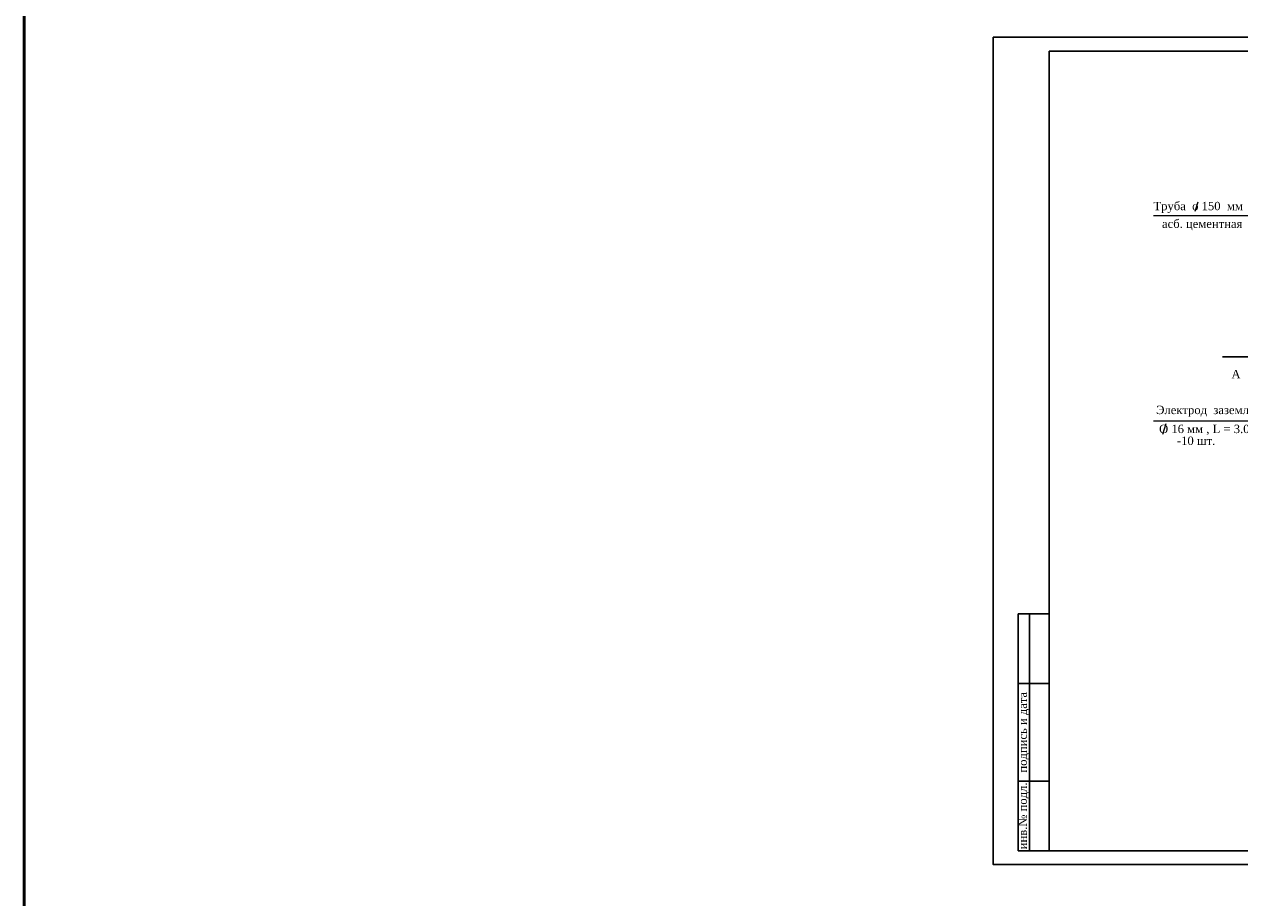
# Model space of a CAD drawing. Extents: x 352696 to 405256, y 4162769 to 4241487.
# Tile 13 of 149: x 403781 to 404217, y 4238787 to 4239100. Entities that reach past the tile are written whole.
import ezdxf

# ---------------------------------------------------------------- set-up
doc = ezdxf.new("R2010")
doc.units = 0
doc.header["$LTSCALE"] = 0.5
doc.header["$MEASUREMENT"] = 0
doc.layers.add('РАЗМЕРЫ ВНУТР', color=7, linetype='Continuous', lineweight=25)
doc.layers.add('эл.сети', color=130, linetype='Continuous', lineweight=30)
doc.styles.add('style2', font='times.ttf')
doc.styles.add('TIEMS', font='times.ttf')

# ---------------------------------------------------------------- blocks, each defined once
blk = doc.blocks.new('*T104')
at = {"color": 0, "linetype": 'ByBlock', "lineweight": -2, "transparency": 16777216}
for p, q in [((0, 0), (0, 8500)), ((0, 8500), (1103, 8500)), ((403, 0), (403, 8500)), ((1103, 0), (1103, 8500)), ((0, 6000), (1103, 6000)), ((0, 2500), (1103, 2500)), ((0, 0), (1103, 0))]:
    blk.add_line(p, q, dxfattribs=at)
at = {"color": 0, "lineweight": 25, "transparency": 16777216, "char_height": 300, "attachment_point": 5, "rotation": 90}
for s, insert, width in [('{\\fTimes New Roman|b0|i0|c204|p18;подпись и дата}', (201.5, 4250), 3497), ('{\\fTimes New Roman|b0|i0|c204|p18;инв.№ подл.}', (201.5, 1250), 2497)]:
    blk.add_mtext(s, dxfattribs=dict(at, insert=insert, width=width))
blk = doc.blocks.new('А3')
at = {"lineweight": 25}
for points in [[(-7137122, 3112128), (-7095122, 3112128), (-7095122, 3082428), (-7137122, 3082428)], [(-7135122, 3111628), (-7095622, 3111628), (-7095622, 3082928), (-7135122, 3082928)]]:
    blk.add_lwpolyline(points, close=True, dxfattribs=at)
blk.add_blockref('*T104', (-7136225, 3082928))
at = {"ltscale": 100, "insert": (-7098122, 3082678), "char_height": 250, "attachment_point": 5, "style": 'TIEMS'}
blk.add_mtext_dynamic_manual_height_columns('Формат А3', width=1841.86, gutter_width=1500, heights=[0], dxfattribs=at)

msp = doc.modelspace()

# ---------------------------------------------------------------- linework, layer by layer
at = {"color": 0, "lineweight": 20, "ltscale": 30, "transparency": 33554687}
for p, q in [((404202.4622, 4239036.5978), (404201.3687, 4239033.2364)), ((404186.5637, 4239031.8126), (404234.9591, 4239031.8126)), ((404186.5421, 4238958.1713), (404235.9993, 4238958.1713)), ((404191.0068, 4238957.1158), (404189.7312, 4238953.2212))]:
    msp.add_line(p, q, dxfattribs=at)
at = {"color": 1, "linetype": 'Continuous', "lineweight": 50}
msp.add_lwpolyline([(403781.3683, 4241311.0813), (405255.8558, 4241311.0813), (405255.8558, 4237335.0599), (403781.3683, 4237335.0599)], close=True, dxfattribs=at)
at = {"layer": 'эл.сети', "color": 0, "ltscale": 1000, "transparency": 33554687}
msp.add_line((404211.306, 4238981.1432), (404226.8986, 4238981.1432), dxfattribs=at)

# ---------------------------------------------------------------- block references
at = {"xscale": 0.01, "yscale": 0.01, "zscale": 0.01}
msp.add_blockref('А3', (475500.2807, 4207974.5956), dxfattribs=at)

# ---------------------------------------------------------------- texts
at = {"layer": 'РАЗМЕРЫ ВНУТР', "color": 0, "linetype": 'Continuous', "lineweight": 40, "ltscale": 1.5, "transparency": 33554687, "style": 'style2'}
for s, p in [('  Труба  о 150  мм', (404184.2625, 4239033.7584)), ('   асб. цементная  -2 шт', (404186.195, 4239027.3976)), ('    А', (404209.9768, 4238973.4299)), ('Электрод  заземления', (404187.4786, 4238960.5766)), (' О 16 мм , L = 3.0 м ,   ', (404187.4164, 4238953.7649)), ('    -10 шт. ', (404190.4165, 4238949.4997))]:
    msp.add_text(s, height=3, dxfattribs=at).set_placement(p)

doc.saveas('drawing.dxf')
